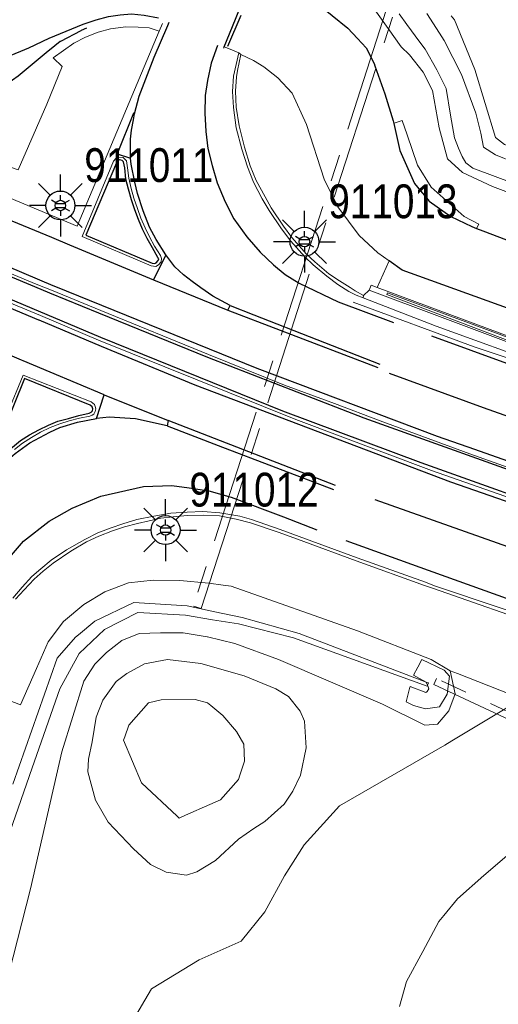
# Model space of a CAD drawing. Header units: metres. Extents: x 169249 to 194689, y 406250 to 412203.
# Tile 14 of 35: x 169706 to 169741, y 406998 to 407071. Entities that reach past the tile are written whole.
import ezdxf
from ezdxf.enums import TextEntityAlignment as Align

# ---------------------------------------------------------------- set-up
doc = ezdxf.new("R2010")
doc.units = ezdxf.units.M
doc.linetypes.add('AM-AS', pattern=[16, 10, -2, 2, -2])
doc.layers.get('0').update_dxf_attribs({"lineweight": 25})
for name, color, linetype, lineweight in [('B-WE-AM-AS_KUNSTWERK_DUIKER-GV', 10, 'AM-AS', 18), ('B-WE-GW-TALUD_KRUIN-G', 90, 'Continuous', 18), ('B-WE-GW-TALUD_TEEN-G', 90, 'Continuous', 18), ('B-WE-GW-WATERGANG_INSTEEK-G', 160, 'Continuous', 18), ('B-WE-GW-WATERGANG_SLOOT_BODEM-G', 160, 'Continuous', 18), ('B-WE-KL-ET_LS_OV_LICHTMAST-S', 190, 'Continuous', 25), ('B-WE-KW-KUNSTWERK_GELUIDSWERING_SCHERM-G', 170, 'Continuous', 18), ('B-WE-OG-BREUKLIJN-G', 7, 'Continuous', 18), ('B-WE-OG-TOPOGRAFIE_TERREIN_GROEN-GV', 92, 'Continuous', 18), ('B-WE-OG-TOPOGRAFIE_TERREIN_ONBEGROEID-GV', 92, 'Continuous', 18), ('B-WE-OG-TOPOGRAFIE_WATER-GV', 160, 'Continuous', 18), ('B-WE-OG-TOPOGRAFIE_WEG_BERM-GV', 62, 'Continuous', 18), ('B-WE-OG-TOPOGRAFIE_WEG_RIJWEG-GV', 252, 'Continuous', 18), ('B-WE-OG-TOPOGRAFIE_WEG_VERHARD-G', 252, 'Continuous', 18)]:
    doc.layers.add(name, color=color, linetype=linetype, lineweight=lineweight)
for name, color, linetype in [('B-WE-OG-TOPOGRAFIE_WEG_RIJWEG-G', 7, 'Continuous'), ('B-WE-OG-TOPOGRAFIE_WEG_VERKEERSEILAND-GV', 7, 'Continuous'), ('B-WE-VW-MARKERING-G', 7, 'Continuous')]:
    doc.layers.add(name, color=color, linetype=linetype)
doc.styles.add('ARIAL', font='ARIALN.TTF', dxfattribs={"height": 1})
doc.styles.add('NLCS-ISO', font='txt')

# ---------------------------------------------------------------- blocks, each defined once
blk = doc.blocks.new('B-SIE-WEG_LICHTMAST-SO')
at = {"ltscale": 0.1}
for p, q in [((0, 0.386), (0, 0.772)), ((-0.334, 0.193), (-0.668, 0.386)), ((0.334, 0.193), (0.668, 0.386)), ((-0.334, -0.193), (-0.668, -0.386)), ((0, -0.386), (0, -0.772)), ((0.334, -0.193), (0.668, -0.386))]:
    blk.add_line(p, q, dxfattribs=at)
at = {"flags": 128}
for points in [[(-0.354, 0.152), (0.354, 0.152)], [(-0.354, -0.152), (0.354, -0.152)]]:
    blk.add_lwpolyline(points, dxfattribs=at)
at = {"ltscale": 0.1}
blk.add_circle((0, 0), 0.386, dxfattribs=at)
at = {"style": 'NLCS-ISO'}
blk.add_attdef('TYPE', text='', height=0.549, dxfattribs=at).set_placement((0, 0.772), align=Align.BOTTOM_CENTER)
blk = doc.blocks.new('LM')
for p, q in [((-0.47, 0.612), (-0.47, 1.834)), ((-1.227, 0.299), (-2.091, 1.163)), ((0.287, 0.298), (1.152, 1.163)), ((-1.54, -0.458), (-2.762, -0.458)), ((0.599, -0.458), (1.822, -0.458)), ((-1.226, -1.215), (-2.091, -2.08)), ((0.286, -1.214), (1.152, -2.08)), ((-0.47, -1.527), (-0.47, -2.75))]:
    blk.add_line(p, q)
blk.add_circle((-0.47, -0.458), 1.07)
at = {"color": 7, "style": 'ARIAL'}
blk.add_attdef('MASTNR.', (1.3, 1.28), '', height=2.5, dxfattribs=at)

msp = doc.modelspace()

# ---------------------------------------------------------------- linework, layer by layer
at = {"layer": 'B-WE-AM-AS_KUNSTWERK_DUIKER-GV'}
for points in [[(169718.375, 407027.111, 9.583), (169718.946, 407026.926, 9.583), (169733.445, 407071.719, 9.635), (169732.875, 407071.904, 9.635), (169718.375, 407027.111, 9.583)], [(169763.69, 407008.404, 10.02), (169763.902, 407008.856, 10.02), (169736.373, 407021.768, 9.72), (169736.161, 407021.316, 9.72), (169763.69, 407008.404, 10.02)]]:
    msp.add_polyline3d(points, dxfattribs=at)
at = {"layer": 'B-WE-GW-TALUD_KRUIN-G'}
msp.add_polyline3d([(169744.324, 407009.786, 15.676), (169743.474, 407009.573, 15.608), (169741.588, 407008.628, 15.581), (169739.882, 407007.171, 15.478), (169737.93, 407005.447, 15.486), (169736.909, 407004.223, 15.429), (169736.54, 407003.781, 15.408), (169735.348, 407001.551, 15.296), (169734.151, 406999.336, 15.172), (169733.636, 406997.491, 15.172)], dxfattribs=at)
at = {"layer": 'B-WE-GW-TALUD_TEEN-G'}
msp.add_polyline3d([(169742.681, 407020.247, 10.811), (169737.507, 407017.136, 11.5), (169736.991, 407016.826, 11.569), (169729.185, 407012.325, 11.683), (169726.565, 407009.449, 11.596), (169725.12, 407007.155, 11.471), (169723.658, 407004.484, 11.299), (169721.903, 407002.322, 11.716), (169718.804, 407000.949, 11.672), (169715.265, 406998.786, 11.775), (169712.451, 406994.021, 11.738), (169712.201, 406988.507, 11.375), (169712.07, 406983.912, 11.11), (169712.669, 406981.081, 10.986), (169713.351, 406977.643, 11.128), (169712.749, 406974.534, 11.14), (169711.595, 406972.243, 11.194), (169710.262, 406969.84, 11.113), (169708.129, 406967.803, 10.953), (169704.43, 406964.911, 10.992)], dxfattribs=at)
at = {"layer": 'B-WE-GW-WATERGANG_INSTEEK-G'}
for points in [[(169737.462, 407070.798, 10.774), (169737.71, 407070.494, 10.772), (169739.204, 407066.813, 10.736), (169740.748, 407061.781, 10.616), (169741.407, 407061.28, 10.634), (169742.198, 407060.987, 10.619), (169743.498, 407060.697, 10.807), (169745.922, 407059.758, 10.852), (169748.905, 407058.507, 10.842), (169750.739, 407057.328, 10.762), (169751.434, 407056.174, 10.756), (169750.823, 407055.088, 10.725), (169749.32, 407054.769, 10.643), (169745.507, 407056.292, 10.615), (169740.511, 407058.148, 10.557), (169738.301, 407059.191, 10.562), (169737.178, 407060.195, 10.568), (169736.567, 407062.512, 10.571), (169736.078, 407065.262, 10.579), (169735.371, 407066.625, 10.573), (169734.372, 407067.893, 10.588), (169733.753, 407068.496, 10.579), (169732.794, 407069.85, 10.575), (169730.749, 407072.74, 10.565)], [(169737.376, 407022.335, 10.899), (169737.741, 407020.634, 11.097), (169737.274, 407019.373, 11.475), (169736.439, 407018.374, 11.618), (169735.502, 407018.309, 11.566), (169732.382, 407019.86, 11.02), (169724.661, 407023.172, 10.877), (169721.438, 407024.345, 10.796), (169719.403, 407024.837, 10.592), (169719.396, 407024.838, 10.592), (169717.604, 407025.135, 10.626), (169715.926, 407025.135, 10.49), (169714.363, 407025.087, 10.468), (169713.078, 407024.571, 10.47), (169711.945, 407023.67, 10.473), (169711.079, 407022.829, 10.48), (169710.253, 407021.55, 10.477), (169708.619, 407016.34, 10.539), (169706.301, 407006.188, 11.333), (169704.711, 406999.895, 11.242)], [(169716.356, 407007.431, 10.915), (169717.848, 407007.197, 10.907), (169718.636, 407007.452, 10.877), (169720.007, 407008.28, 10.777), (169721.722, 407009.866, 10.765), (169722.839, 407010.671, 10.769), (169723.649, 407011.177, 10.826), (169725.08, 407012.469, 10.975), (169725.742, 407013.423, 10.992), (169726.288, 407014.606, 10.986), (169726.708, 407016.626, 11.054), (169726.6, 407018.591, 11.038), (169726.277, 407019.33, 10.935), (169725.42, 407020.422, 10.909), (169724.485, 407021.002, 10.822), (169722.132, 407021.957, 10.65), (169718.912, 407022.867, 10.567), (169716.464, 407023.159, 10.481), (169714.757, 407022.833, 10.452), (169713.431, 407022.13, 10.452), (169712.642, 407021.535, 10.456), (169711.654, 407020.145, 10.45), (169711.165, 407018.908, 10.444), (169710.884, 407017.08, 10.602), (169710.593, 407015.783, 10.602), (169710.556, 407014.848, 10.739), (169711.129, 407012.746, 10.733), (169712.052, 407011.126, 10.951), (169713.932, 407009.156, 11.081), (169715.203, 407007.984, 11.066), (169716.356, 407007.431, 10.915)]]:
    msp.add_polyline3d(points, dxfattribs=at)
at = {"layer": 'B-WE-GW-WATERGANG_SLOOT_BODEM-G'}
for points in [[(169733.602, 407070.946, 9.876), (169734.182, 407070.143, 9.889), (169735.137, 407068.846, 9.905), (169735.531, 407068.311, 9.911), (169736.403, 407066.801, 9.923), (169737.086, 407065.405, 9.934), (169737.411, 407063.45, 9.984), (169737.711, 407061.77, 10.004), (169737.988, 407060.985, 10.009), (169738.27, 407060.373, 10.012), (169738.546, 407059.899, 10.012), (169739.057, 407059.511, 10.015), (169749.646, 407055.574, 9.934)], [(169742.188, 407059.907, 9.926), (169740.726, 407060.508, 9.938), (169739.855, 407061.074, 9.938), (169739.658, 407062.106, 10.079), (169739.514, 407062.693, 10.077), (169739.289, 407063.577, 10.077), (169738.223, 407066.437, 10.082), (169736.949, 407068.957, 10.057), (169736.592, 407069.514, 10.003), (169735.659, 407070.968, 9.861)], [(169704.99, 407013.936, 9.577), (169708.278, 407023.251, 9.593), (169709.634, 407024.81, 9.396), (169709.859, 407024.997, 9.39), (169711.063, 407025.994, 9.361), (169713.966, 407027.381, 9.508), (169717.912, 407027.127, 9.385), (169719.966, 407026.697, 9.476), (169721.977, 407026.276, 9.565), (169726.194, 407025.08, 9.721), (169735.604, 407021.496, 9.754)], [(169735.709, 407021.257, 9.832), (169735.686, 407021.194, 9.86), (169725.783, 407024.776, 9.81), (169721.7, 407025.8, 9.654), (169719.786, 407026.109, 9.585), (169717.776, 407026.434, 9.513), (169714.26, 407026.65, 9.415), (169711.778, 407025.383, 9.4), (169709.913, 407023.605, 9.4), (169708.471, 407020.99, 9.429), (169706.43, 407015.16, 9.49), (169703.516, 407006.838, 9.577)], [(169735.604, 407021.496, 9.754), (169735.773, 407021.431, 9.755), (169735.709, 407021.257, 9.832)], [(169720.544, 407019.014, 9.489), (169719.658, 407019.753, 9.644), (169719.403, 407019.966, 9.688), (169718.505, 407020.193, 9.71), (169715.995, 407020.189, 9.633), (169715.05, 407019.955, 9.739), (169713.593, 407018.313, 9.79), (169713.289, 407017.44, 9.827), (169713.203, 407017.192, 9.837), (169714.533, 407014.045, 9.525), (169717.177, 407011.569, 9.705), (169717.326, 407011.429, 9.715), (169717.795, 407011.636, 9.709), (169719.588, 407012.427, 9.686), (169720.384, 407012.779, 9.676), (169721.717, 407014.286, 9.729), (169721.819, 407014.612, 9.707), (169722.142, 407015.645, 9.638), (169722.105, 407016.889, 9.674), (169721.558, 407017.827, 9.633), (169720.544, 407019.014, 9.489)]]:
    msp.add_polyline3d(points, dxfattribs=at)
at = {"layer": 'B-WE-KW-KUNSTWERK_GELUIDSWERING_SCHERM-G'}
for points in [[(169731.978, 407050.694, 10.802), (169731.526, 407050.863, 10.8), (169731.386, 407050.488, 10.63)], [(169754.773, 407042.464, 10.95), (169741.871, 407047.001, 10.85), (169731.978, 407050.694, 10.802)], [(169731.386, 407050.488, 10.63), (169736.602, 407048.535, 10.796), (169741.734, 407046.625, 10.634), (169754.645, 407042.085, 10.639)]]:
    msp.add_polyline3d(points, dxfattribs=at)
at = {"layer": 'B-WE-OG-BREUKLIJN-G'}
msp.add_polyline3d([(169732.695, 407050.163, 11.555), (169741.797, 407046.712, 11.576), (169750.532, 407043.712, 11.596), (169762.822, 407039.634, 11.599), (169773.918, 407036.177, 11.665), (169781.896, 407033.773, 11.662), (169791.39, 407031.155, 11.702), (169799.855, 407028.932, 11.782), (169809.838, 407026.441, 11.913), (169819.388, 407024.257, 11.961), (169840.301, 407019.744, 12.185), (169840.333, 407019.89, 12.185), (169819.421, 407024.403, 11.961), (169809.873, 407026.587, 11.913), (169799.892, 407029.078, 11.782), (169791.429, 407031.3, 11.702), (169781.938, 407033.917, 11.662), (169768.574, 407037.976, 11.659), (169755.483, 407042.187, 11.6), (169750.581, 407043.854, 11.596), (169741.864, 407046.918, 11.579), (169732.746, 407050.304, 11.555), (169732.695, 407050.163, 11.555)], dxfattribs=at)
at = {"layer": 'B-WE-OG-TOPOGRAFIE_TERREIN_GROEN-GV'}
msp.add_line((169742.681, 407020.247, 10.811), (169737.919, 407022.121, 10.889), dxfattribs=at)
at = {"layer": 'B-WE-OG-TOPOGRAFIE_TERREIN_ONBEGROEID-GV'}
msp.add_line((169715.845, 407069.656, 10.852), (169716.084, 407070.224, 10.839), dxfattribs=at)
msp.add_polyline3d([(169707.993, 407067.682, 10.618), (169708.76, 407068.23, 10.622), (169709.527, 407068.76, 10.655), (169710.376, 407069.208, 10.642), (169711.325, 407069.58, 10.701), (169712.23, 407069.832, 10.721), (169713.374, 407069.968, 10.768), (169714.274, 407069.954, 10.754), (169715.105, 407069.9, 10.69), (169715.845, 407069.656, 10.852)], dxfattribs=at)
at = {"layer": 'B-WE-OG-TOPOGRAFIE_WATER-GV'}
msp.add_line((169737.919, 407022.121, 10.889), (169737.376, 407022.335, 10.899), dxfattribs=at)
msp.add_polyline3d([(169737.376, 407022.335, 10.899), (169735.97, 407023.168, 10.801), (169730.518, 407025.281, 10.749), (169721.169, 407028.59, 10.635), (169720.572, 407028.672, 10.617), (169719.515, 407028.808, 10.684), (169717.371, 407029.013, 10.63), (169715.387, 407029.025, 10.666), (169713.577, 407028.826, 10.653), (169711.823, 407028.18, 10.643), (169710.263, 407027.223, 10.6), (169708.754, 407025.977, 10.557), (169707.623, 407024.473, 10.553), (169706.753, 407022.509, 10.523), (169705.561, 407019.801, 10.543)], dxfattribs=at)
at = {"layer": 'B-WE-OG-TOPOGRAFIE_WEG_BERM-GV'}
for p, q in [((169732.858, 407052.665, 10.762), (169731.978, 407050.694, 10.802)), ((169730.969, 407050.09, 10.7), (169730.938, 407049.923, 10.676)), ((169731.386, 407050.488, 10.63), (169730.969, 407050.09, 10.7)), ((169701.844, 407021.283, 10.578), (169705.561, 407019.801, 10.543))]:
    msp.add_line(p, q, dxfattribs=at)
for points in [[(169694.798, 407063.121, 10.478), (169705.391, 407059.39, 10.639), (169707.507, 407064.241, 10.622), (169708.66, 407067.031, 10.606), (169707.993, 407067.682, 10.618)], [(169730.969, 407050.09, 10.7), (169730.34, 407050.45, 10.733), (169729.981, 407050.692, 10.757), (169729.189, 407051.177, 10.77), (169728.394, 407051.692, 10.778), (169727.365, 407052.582, 10.767), (169726.751, 407053.153, 10.749), (169725.666, 407054.389, 10.746), (169725.033, 407055.237, 10.72), (169724.138, 407056.571, 10.681), (169723.688, 407057.387, 10.68), (169723.019, 407058.594, 10.679), (169722.582, 407059.699, 10.679), (169722.153, 407061.071, 10.703), (169721.765, 407062.65, 10.719), (169721.547, 407064.037, 10.741), (169721.485, 407065.219, 10.766), (169721.568, 407066.276, 10.782), (169721.638, 407066.744, 10.793), (169721.891, 407067.938, 10.661)], [(169705.207, 407027.618, 10.658), (169705.838, 407028.326, 10.662), (169706.575, 407029.115, 10.647), (169707.256, 407029.7, 10.64), (169707.983, 407030.285, 10.646), (169709.29, 407031.172, 10.624), (169710.451, 407031.863, 10.632), (169711.359, 407032.301, 10.625), (169712.379, 407032.691, 10.612), (169713.259, 407032.977, 10.611), (169714.239, 407033.235, 10.631), (169715.965, 407033.609, 10.653), (169716.872, 407033.711, 10.674), (169717.926, 407033.81, 10.688), (169719.09, 407033.833, 10.712), (169720.301, 407033.804, 10.735), (169721.548, 407033.555, 10.75), (169722.606, 407033.287, 10.78), (169724.722, 407032.548, 10.807), (169726.55, 407031.895, 10.827), (169730.418, 407030.471, 10.844), (169735.487, 407028.651, 10.863), (169736.145, 407028.425, 10.892), (169744.601, 407025.464, 10.854)]]:
    msp.add_polyline3d(points, dxfattribs=at)
at = {"layer": 'B-WE-OG-TOPOGRAFIE_WEG_RIJWEG-G'}
msp.add_line((169720.626, 407068.399, 10.734), (169720.66, 407068.483, 10.735), dxfattribs=at)
for points in [[(169720.66, 407068.483, 10.735), (169721.479, 407070.54, 10.747), (169722.876, 407074.043, 10.769), (169722.888, 407074.073, 10.769)], [(169722.888, 407074.073, 10.769), (169722.947, 407074.044, 10.769), (169723.329, 407073.855, 10.766), (169727.055, 407072.014, 10.745), (169727.342, 407071.872, 10.743), (169727.486, 407071.756, 10.74), (169729.812, 407069.882, 10.691), (169730.522, 407069.112, 10.663), (169731.165, 407068.415, 10.638), (169731.75, 407067.261, 10.638), (169731.812, 407067.087, 10.639), (169732.554, 407065.022, 10.647), (169733.159, 407063.008, 10.65), (169733.201, 407062.825, 10.651)], [(169710.459, 407069.863, 10.712), (169710.054, 407069.699, 10.704), (169710.029, 407069.689, 10.703), (169708.524, 407068.9, 10.662), (169708.506, 407068.891, 10.662), (169708.495, 407068.882, 10.662), (169707.72, 407068.243, 10.643), (169707.624, 407068.164, 10.641), (169705.403, 407066.335, 10.589), (169704.985, 407066.016, 10.585), (169702.578, 407064.178, 10.56), (169702.039, 407063.767, 10.554), (169700.365, 407063.298, 10.533), (169700.231, 407063.289, 10.529), (169698.398, 407063.17, 10.477), (169697.143, 407063.283, 10.46), (169695.075, 407063.785, 10.394), (169694.989, 407063.578, 10.481)], [(169733.201, 407062.825, 10.651), (169733.663, 407060.832, 10.656), (169734.731, 407058.392, 10.665), (169735.197, 407057.832, 10.661), (169735.753, 407057.163, 10.656), (169735.807, 407057.098, 10.656), (169735.838, 407057.076, 10.656), (169737.43, 407055.933, 10.676), (169738.984, 407055.191, 10.682), (169739.34, 407055.055, 10.687)], [(169739.34, 407055.055, 10.687), (169739.807, 407054.876, 10.694), (169744.335, 407053.142, 10.763), (169750.409, 407051.045, 10.791)], [(169756.85, 407043.795, 10.849), (169755.284, 407044.315, 10.837), (169753.973, 407044.75, 10.826), (169748.936, 407046.537, 10.765), (169745.31, 407047.823, 10.721), (169742.79, 407048.734, 10.73), (169735.07, 407051.526, 10.758), (169733.836, 407051.972, 10.763), (169732.858, 407052.665, 10.762)]]:
    msp.add_polyline3d(points, dxfattribs=at)
at = {"layer": 'B-WE-OG-TOPOGRAFIE_WEG_RIJWEG-GV'}
for p, q in [((169715.845, 407069.656, 10.852), (169709.769, 407055.234, 10.684)), ((169720.624, 407068.497, 10.683), (169720.66, 407068.483, 10.682)), ((169721.727, 407068.038, 10.664), (169721.891, 407067.938, 10.661))]:
    msp.add_line(p, q, dxfattribs=at)
for points in [[(169720.66, 407068.483, 10.682), (169721.204, 407068.272, 10.669), (169721.727, 407068.038, 10.664)], [(169730.938, 407049.923, 10.676), (169730.411, 407050.12, 10.683), (169729.873, 407050.4, 10.687), (169729.067, 407050.92, 10.688), (169728.239, 407051.523, 10.663), (169727.247, 407052.36, 10.665), (169726.619, 407052.96, 10.642), (169725.579, 407054.114, 10.616), (169724.889, 407055.017, 10.603), (169723.982, 407056.375, 10.578), (169723.474, 407057.251, 10.568), (169722.813, 407058.489, 10.564), (169722.371, 407059.613, 10.557), (169721.957, 407060.915, 10.581), (169721.548, 407062.495, 10.605), (169721.331, 407064.009, 10.628), (169721.277, 407065.197, 10.652), (169721.335, 407066.329, 10.669), (169721.727, 407068.038, 10.664)], [(169721.891, 407067.938, 10.661), (169722.825, 407067.478, 10.694), (169723.589, 407067.011, 10.694), (169724.622, 407066.201, 10.694), (169725.681, 407065.068, 10.703), (169726.752, 407062.754, 10.694), (169728.06, 407058.711, 10.694), (169729.073, 407056.65, 10.706), (169730.645, 407054.543, 10.763), (169732.019, 407053.259, 10.761), (169732.858, 407052.665, 10.762)], [(169709.769, 407055.234, 10.684), (169699.419, 407059.553, 10.971), (169694.156, 407062.193, 10.322)], [(169714.224, 407056.534, 10.727), (169713.964, 407057.291, 10.725), (169713.771, 407058.014, 10.726), (169713.594, 407058.789, 10.726), (169713.488, 407059.537, 10.725), (169713.415, 407060.067, 10.736), (169713.16, 407060.305, 10.745), (169712.859, 407060.325, 10.746), (169712.648, 407060.252, 10.759), (169712.459, 407060.031, 10.756), (169710.144, 407054.471, 10.711), (169715.243, 407052.289, 10.729), (169715.591, 407052.249, 10.733), (169715.795, 407052.356, 10.734), (169715.982, 407052.592, 10.735), (169716.009, 407052.822, 10.728), (169715.926, 407053.044, 10.723), (169715.487, 407053.751, 10.727), (169715.123, 407054.426, 10.74), (169714.788, 407055.113, 10.722), (169714.488, 407055.819, 10.725), (169714.224, 407056.534, 10.727)], [(169691.782, 407057.221, 10.438), (169694.157, 407056.198, 10.48), (169698.91, 407054.199, 10.561), (169706.726, 407050.923, 10.67), (169707.87, 407050.497, 10.697), (169711.506, 407048.98, 10.725), (169719.491, 407045.735, 10.785), (169725.116, 407043.473, 10.824), (169728.811, 407042.104, 10.856), (169732.199, 407040.812, 10.868), (169738.827, 407038.388, 10.895), (169746.314, 407035.723, 10.889), (169752.047, 407033.797, 10.856), (169755.788, 407032.581, 10.92), (169759.541, 407031.358, 10.895), (169763.086, 407030.222, 10.883), (169765.127, 407029.596, 10.892)], [(169764.424, 407027.565, 10.924), (169762.218, 407028.247, 10.92), (169758.862, 407029.353, 10.923), (169751.43, 407031.793, 10.894), (169748.9, 407032.635, 10.935), (169736.006, 407037.153, 10.914), (169725.961, 407040.922, 10.853), (169711.356, 407046.794, 10.719), (169707.04, 407048.612, 10.659), (169705.014, 407049.465, 10.631), (169696.666, 407053.018, 10.525), (169691.035, 407055.333, 10.439)], [(169841.493, 407018.747, 11.444), (169825.325, 407021.999, 11.166), (169810.518, 407025.262, 11.144), (169791.155, 407030.292, 10.848), (169777.474, 407034.143, 10.716), (169767.426, 407037.347, 10.799), (169758.641, 407040.072, 10.763), (169751.533, 407042.488, 10.768), (169744.669, 407044.824, 10.684), (169736.347, 407047.837, 10.75), (169730.938, 407049.923, 10.676)], [(169767.339, 407036.895, 10.642), (169754.017, 407041.186, 10.557), (169744.603, 407044.466, 10.596), (169739.168, 407046.288, 10.716), (169730.194, 407049.612, 10.684)], [(169710.884, 407041.231, 10.696), (169711.004, 407041.318, 10.703), (169711.106, 407041.508, 10.688), (169711.151, 407041.707, 10.689), (169711.101, 407041.878, 10.685), (169711.036, 407042.025, 10.685), (169710.804, 407042.223, 10.676), (169705.774, 407044.201, 10.591), (169703.431, 407038.581, 10.658)], [(169705.113, 407038.713, 10.685), (169705.729, 407039.158, 10.68), (169706.372, 407039.582, 10.68), (169707.044, 407039.994, 10.681), (169707.771, 407040.339, 10.68), (169708.47, 407040.591, 10.683), (169709.178, 407040.834, 10.684), (169709.946, 407041.028, 10.689), (169710.713, 407041.169, 10.691), (169710.884, 407041.231, 10.696)], [(169704.996, 407027.699, 10.574), (169705.683, 407028.52, 10.554), (169706.42, 407029.294, 10.542), (169707.068, 407029.876, 10.531), (169707.85, 407030.508, 10.52), (169708.972, 407031.274, 10.526), (169710.324, 407032.049, 10.516), (169711.288, 407032.547, 10.52), (169712.289, 407032.912, 10.508), (169713.146, 407033.195, 10.517), (169714.188, 407033.519, 10.517), (169715.431, 407033.78, 10.524), (169716.694, 407033.984, 10.555), (169717.921, 407034.072, 10.589), (169719.069, 407034.106, 10.589), (169720.332, 407034.022, 10.639), (169721.811, 407033.76, 10.675), (169722.676, 407033.51, 10.684), (169724.795, 407032.792, 10.711), (169726.665, 407032.093, 10.714), (169730.501, 407030.682, 10.751), (169735.551, 407028.888, 10.74), (169736.221, 407028.626, 10.725), (169756.05, 407021.973, 10.752)]]:
    msp.add_polyline3d(points, dxfattribs=at)
at = {"layer": 'B-WE-OG-TOPOGRAFIE_WEG_VERHARD-G'}
msp.add_line((169735.709, 407021.257, 9.878), (169735.604, 407021.496, 9.866), dxfattribs=at)
for points in [[(169739.34, 407055.055, 10.687), (169739.51, 407055.383, 10.709), (169738.414, 407055.938, 10.674), (169735.964, 407058.1, 10.617), (169734.962, 407059.748, 10.634), (169734.186, 407061.974, 10.624), (169733.83, 407063.046, 10.588), (169733.306, 407062.862, 10.64), (169733.201, 407062.825, 10.651)], [(169734.982, 407022.593, 10.355), (169735.276, 407023.169, 10.743), (169736.936, 407022.383, 10.767), (169737.338, 407021.929, 10.796), (169737.167, 407020.609, 10.879), (169736.601, 407019.67, 10.809), (169735.564, 407019.512, 10.748), (169734.669, 407019.766, 10.69), (169734.123, 407020.041, 10.633), (169734.374, 407021.03, 9.982), (169734.409, 407021.166, 9.892), (169735.571, 407020.734, 9.878), (169735.691, 407020.786, 9.878), (169735.796, 407020.99, 9.879), (169735.731, 407021.207, 9.88), (169735.709, 407021.257, 9.878)], [(169735.604, 407021.496, 9.866), (169735.603, 407021.497, 9.866), (169734.679, 407021.999, 9.955), (169734.982, 407022.593, 10.355)]]:
    msp.add_polyline3d(points, dxfattribs=at)
at = {"layer": 'B-WE-OG-TOPOGRAFIE_WEG_VERKEERSEILAND-GV'}
for points in [[(169710.417, 407054.55, 10.819), (169715.32, 407052.488, 10.853), (169715.51, 407052.473, 10.86), (169715.611, 407052.507, 10.864), (169715.752, 407052.673, 10.855), (169715.801, 407052.8, 10.862), (169715.732, 407052.916, 10.863), (169715.341, 407053.634, 10.866), (169714.955, 407054.305, 10.872), (169714.613, 407054.999, 10.856), (169714.304, 407055.729, 10.867), (169714.034, 407056.444, 10.864), (169713.793, 407057.172, 10.875), (169713.567, 407057.961, 10.877), (169713.375, 407058.7, 10.866), (169713.287, 407059.533, 10.869), (169713.188, 407059.983, 10.868), (169713.087, 407060.077, 10.875), (169712.895, 407060.123, 10.885), (169712.764, 407060.069, 10.885), (169712.669, 407059.905, 10.875), (169710.417, 407054.55, 10.819)], [(169840.811, 407010.304, 11.816), (169831.449, 407012.349, 11.678), (169822.61, 407014.252, 11.582), (169814.208, 407016.095, 11.495), (169805.9, 407018.056, 11.409), (169796.811, 407020.356, 11.31), (169787.909, 407022.722, 11.223), (169779.413, 407025.065, 11.132), (169770.997, 407027.579, 11.084), (169765.051, 407029.417, 11.1), (169759.475, 407031.153, 11.081), (169749.548, 407034.418, 11.094), (169745.344, 407035.886, 11.069), (169731.017, 407041.018, 11.036), (169719.436, 407045.519, 10.916), (169711.372, 407048.792, 10.851), (169707.738, 407050.278, 10.811), (169706.634, 407050.734, 10.793), (169698.804, 407053.992, 10.68), (169694.051, 407055.999, 10.623), (169691.682, 407057.013, 10.605)], [(169840.467, 407008.722, 11.768), (169837.701, 407009.321, 11.724), (169829.641, 407011.062, 11.661), (169815.594, 407014.095, 11.526), (169806.297, 407016.185, 11.36), (169796.22, 407018.69, 11.312), (169786.176, 407021.381, 11.157), (169775.797, 407024.287, 11.069), (169772.177, 407025.388, 11.068), (169770.254, 407025.972, 11.067), (169764.523, 407027.806, 11.027), (169751.523, 407031.964, 10.934), (169747.262, 407033.433, 10.915), (169735.223, 407037.706, 10.867), (169724.984, 407041.533, 10.867), (169711.528, 407046.979, 10.847), (169704.684, 407049.882, 10.733), (169696.872, 407053.215, 10.666), (169691.157, 407055.581, 10.606)], [(169704.353, 407038.388, 10.823), (169704.97, 407038.868, 10.81), (169705.571, 407039.355, 10.806), (169706.239, 407039.79, 10.815), (169706.927, 407040.153, 10.815), (169707.651, 407040.512, 10.804), (169708.335, 407040.79, 10.82), (169709.128, 407041.006, 10.837), (169709.889, 407041.219, 10.83), (169710.654, 407041.397, 10.82), (169710.797, 407041.462, 10.83), (169710.893, 407041.558, 10.825), (169710.921, 407041.71, 10.83), (169710.881, 407041.856, 10.819), (169710.723, 407041.988, 10.815), (169705.873, 407043.945, 10.729), (169703.638, 407038.514, 10.803), (169703.622, 407038.29, 10.811), (169703.681, 407038.175, 10.802), (169703.792, 407038.082, 10.821), (169703.935, 407038.075, 10.81), (169704.353, 407038.388, 10.823)]]:
    msp.add_polyline3d(points, dxfattribs=at)
at = {"layer": 'B-WE-VW-MARKERING-G', "linetype": 'Continuous'}
msp.add_line((169721.879, 407070.8, 10.741), (169720.893, 407068.51, 10.725), dxfattribs=at)
at = {"layer": 'B-WE-VW-MARKERING-G'}
for p, q in [((169712.718, 407060.584, 10.75), (169713.707, 407060.266, 10.732)), ((169716.322, 407053.114, 10.725), (169715.416, 407051.261, 10.74)), ((169715.416, 407051.261, 10.74), (169720.926, 407049.01, 10.753)), ((169720.926, 407049.01, 10.753), (169721.087, 407049.349, 10.748)), ((169711.185, 407041.003, 10.705), (169711.767, 407042.756, 10.713)), ((169711.767, 407042.756, 10.713), (169716.491, 407040.836, 10.724)), ((169716.491, 407040.836, 10.724), (169716.43, 407040.451, 10.729)), ((169728.9, 407036.033, 10.773), (169716.491, 407040.836, 10.724))]:
    msp.add_line(p, q, dxfattribs=at)
for points in [[(169677.684, 407074.224, 10.133), (169679.01, 407073.669, 10.139), (169696.7, 407066.43, 10.421), (169697.8, 407066.335, 10.453), (169698.892, 407066.366, 10.445), (169699.899, 407066.42, 10.436), (169700.885, 407066.589, 10.487), (169701.74, 407066.814, 10.496), (169702.803, 407067.098, 10.521), (169704.591, 407067.762, 10.564), (169706.18, 407068.427, 10.572), (169707.7, 407069.138, 10.64), (169710.205, 407070.174, 10.67), (169711.164, 407070.49, 10.697), (169712.093, 407070.735, 10.718), (169712.946, 407070.865, 10.759), (169713.796, 407070.931, 10.781), (169714.727, 407070.844, 10.796), (169715.784, 407070.628, 10.843)], [(169714.007, 407063.54, 10.756), (169714.365, 407064.854, 10.776), (169715.456, 407067.73, 10.796), (169716.473, 407070.075, 10.808), (169716.581, 407070.324, 10.809)], [(169720.15, 407068.601, 10.756), (169719.689, 407067.274, 10.692), (169719.41, 407065.994, 10.695), (169719.25, 407064.888, 10.714), (169719.217, 407063.58, 10.712), (169719.293, 407062.239, 10.703), (169719.445, 407060.961, 10.696), (169719.748, 407059.709, 10.682), (169720.127, 407058.439, 10.674), (169720.722, 407057.037, 10.672), (169721.356, 407055.772, 10.698), (169722.321, 407054.432, 10.692), (169723.319, 407053.304, 10.698), (169724.304, 407052.363, 10.724), (169725.165, 407051.644, 10.743), (169726.196, 407050.996, 10.74), (169729.079, 407049.629, 10.74), (169733.19, 407048.095, 10.716)], [(169714.007, 407063.54, 10.756), (169713.929, 407063.58, 10.76), (169712.718, 407060.584, 10.75)], [(169713.707, 407060.266, 10.732), (169713.72, 407061.032, 10.738), (169713.713, 407061.656, 10.742), (169713.786, 407062.337, 10.748), (169713.929, 407063.095, 10.752), (169714.007, 407063.54, 10.756)], [(169716.322, 407053.114, 10.725), (169715.624, 407054.229, 10.752), (169715.114, 407055.148, 10.748), (169714.662, 407056.359, 10.762), (169714.224, 407057.649, 10.77), (169714.032, 407058.493, 10.767), (169713.751, 407059.818, 10.767), (169713.707, 407060.266, 10.732)], [(169707.875, 407054.401, 10.657), (169709.206, 407053.846, 10.671), (169715.416, 407051.261, 10.74)], [(169814.241, 407016.7, 11.359), (169805.909, 407018.672, 11.283), (169796.964, 407020.944, 11.19), (169787.977, 407023.315, 11.098), (169779.467, 407025.715, 11.032), (169771.107, 407028.178, 10.961), (169765.253, 407030.013, 10.947), (169751.83, 407034.301, 10.855), (169747.953, 407035.624, 10.887), (169739.197, 407038.713, 10.879), (169736.442, 407039.673, 10.895), (169723.081, 407044.686, 10.842), (169708.053, 407050.777, 10.691), (169707.992, 407050.803, 10.69), (169701.34, 407053.622, 10.579)], [(169721.087, 407049.349, 10.748), (169719.815, 407050.054, 10.738), (169718.926, 407050.652, 10.739), (169718.289, 407051.124, 10.737), (169717.643, 407051.624, 10.731), (169716.992, 407052.22, 10.726), (169716.322, 407053.114, 10.725)], [(169696.61, 407052.606, 10.519), (169706.908, 407048.298, 10.658), (169706.926, 407048.29, 10.658), (169711.534, 407046.338, 10.725), (169718.479, 407043.493, 10.833), (169737.414, 407036.299, 10.917), (169747.137, 407032.933, 10.897), (169751.559, 407031.387, 10.881), (169764.331, 407027.256, 10.924), (169771.81, 407024.969, 10.967), (169780.305, 407022.467, 11.027), (169789.686, 407019.895, 11.129), (169795.851, 407018.302, 11.194), (169808.464, 407015.19, 11.312)], [(169721.087, 407049.349, 10.748), (169722.848, 407048.662, 10.748), (169732.172, 407045.027, 10.736)], [(169720.926, 407049.01, 10.753), (169724.793, 407047.537, 10.758), (169732.019, 407044.777, 10.788)], [(169711.767, 407042.756, 10.713), (169705.759, 407045.258, 10.606), (169705.647, 407045.305, 10.604), (169703.317, 407046.295, 10.565)], [(169707.753, 407039.994, 10.703), (169708.472, 407040.331, 10.713), (169709.79, 407040.714, 10.72), (169711.185, 407041.003, 10.705)], [(169716.43, 407040.451, 10.729), (169714.094, 407040.978, 10.72), (169712.134, 407041.105, 10.727), (169711.185, 407041.003, 10.705)], [(169716.43, 407040.451, 10.729), (169720.201, 407039.008, 10.769), (169728.738, 407035.753, 10.774)], [(169704.127, 407037.524, 10.755), (169705.164, 407038.408, 10.716), (169706.252, 407039.198, 10.705), (169707.753, 407039.994, 10.703)], [(169702.221, 407026.786, 10.68), (169702.312, 407027.006, 10.679), (169703.696, 407029.504, 10.65), (169705.788, 407031.916, 10.613), (169707.702, 407033.396, 10.613), (169709.396, 407034.359, 10.583), (169711.512, 407035.237, 10.604), (169714.665, 407035.96, 10.653), (169716.762, 407036.044, 10.647), (169718.062, 407035.855, 10.668), (169719.521, 407035.642, 10.691), (169721.167, 407035.18, 10.456), (169725.043, 407033.715, 10.743), (169727.504, 407032.764, 10.713)]]:
    msp.add_polyline3d(points, dxfattribs=at)
at = {"layer": 'B-WE-VW-MARKERING-G', "linetype": 'Continuous'}
for points in [[(169702.391, 407056.665, 10.558), (169707.875, 407054.401, 10.657)], [(169902.929, 406999.229, 12.234), (169897.448, 407001.649, 12.178), (169891.878, 407003.903, 12.115), (169886.286, 407006.002, 12.053), (169880.567, 407007.934, 12.018), (169874.799, 407009.797, 11.983), (169869.038, 407011.58, 11.911), (169863.236, 407012.983, 11.839), (169857.356, 407014.353, 11.755), (169848.598, 407016.272, 11.63), (169842.494, 407017.514, 11.534), (169836.817, 407018.711, 11.477), (169828.076, 407020.639, 11.377), (169822.184, 407021.875, 11.279), (169813.422, 407023.771, 11.185), (169804.662, 407025.887, 11.115), (169795.997, 407028.152, 11.005), (169787.31, 407030.431, 10.96), (169778.656, 407032.946, 10.878), (169767.147, 407036.438, 10.81), (169750.1, 407042.098, 10.779), (169744.487, 407044.004, 10.76), (169736.016, 407047.075, 10.735)], [(169898.085, 406996.411, 12.3), (169889.854, 406999.844, 12.219), (169879.512, 407003.645, 12.099), (169872.004, 407006.348, 12.02), (169864.397, 407008.598, 11.931), (169856.672, 407010.599, 11.825), (169848.923, 407012.4, 11.719), (169841.679, 407014.076, 11.622), (169836.271, 407015.2, 11.548), (169828.444, 407016.865, 11.472), (169820.605, 407018.486, 11.384), (169804.985, 407022.115, 11.208), (169793.368, 407025.129, 11.086), (169782.752, 407028.025, 10.993), (169777.94, 407029.399, 10.931), (169766.135, 407032.946, 10.854), (169752.142, 407037.487, 10.853), (169747.417, 407039.104, 10.829), (169739.856, 407041.778, 10.826), (169732.888, 407044.326, 10.789)], [(169892.481, 406985.209, 12.29), (169881.828, 406990.73, 12.143), (169870.752, 406995.523, 12.027), (169866.046, 406997.242, 11.969), (169855.498, 407000.623, 11.806), (169847.84, 407002.783, 11.699), (169839.538, 407004.812, 11.608), (169839.247, 407004.883, 11.605), (169835.782, 407005.679, 11.571), (169831.071, 407006.76, 11.524), (169823.278, 407008.566, 11.415), (169811.58, 407011.187, 11.275), (169799.949, 407013.931, 11.154), (169789.327, 407016.618, 11.027), (169777.809, 407019.819, 10.915), (169763.443, 407024.29, 10.878), (169758.787, 407025.696, 10.802), (169746.393, 407029.83, 10.797), (169731.839, 407034.987, 10.788)], [(169810.169, 407007.834, 11.223), (169801.455, 407009.919, 11.153), (169792.686, 407012.098, 11.046), (169783.964, 407014.391, 10.93), (169778.214, 407016.001, 10.872), (169769.539, 407018.551, 10.823), (169762.399, 407020.745, 10.761), (169758.073, 407022.161, 10.75), (169743.835, 407026.866, 10.713), (169735.775, 407029.739, 10.743), (169729.671, 407031.935, 10.72)]]:
    msp.add_polyline3d(points, dxfattribs=at)

# ---------------------------------------------------------------- block references
for p, values in [((169708.994, 407057.213, 10.743), {'MASTNR.': '911011'}), ((169727.063, 407054.535, 10.775), {'MASTNR.': '911013'}), ((169716.78, 407033.2, 10.665), {'MASTNR.': '911012'})]:
    msp.add_blockref('LM', p).add_auto_attribs(values)
at = {"layer": 'B-WE-KL-ET_LS_OV_LICHTMAST-S', "color": 7}
for p in [(169708.524, 407056.755, 10.743), (169726.593, 407054.077, 10.775), (169716.31, 407032.742, 10.665)]:
    msp.add_blockref('B-SIE-WEG_LICHTMAST-SO', p, dxfattribs=at)

doc.saveas('drawing.dxf')
